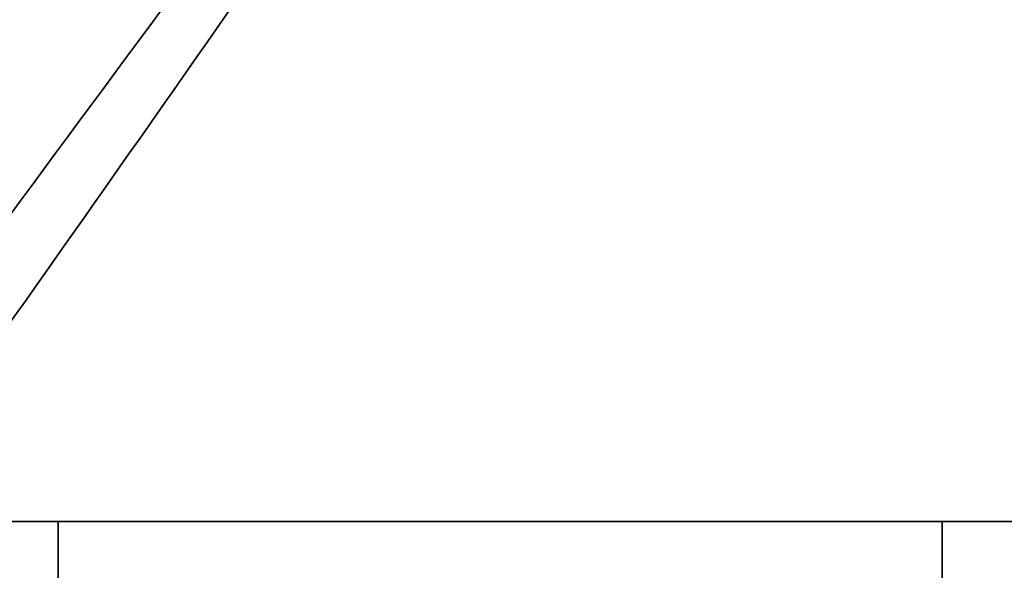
# Model space of a CAD drawing. Header units: millimetres. Extents: x 5 to 298, y 5 to 205.
# Tile 10 of 83: x 65.27 to 70.97, y 104.21 to 107.4. Entities that reach past the tile are written whole.
import ezdxf

# ---------------------------------------------------------------- set-up
doc = ezdxf.new("R2010")
doc.units = ezdxf.units.MM
doc.layers.add('图框', color=7, linetype='Continuous')
doc.styles.add('SLDTEXTSTYLE1', font='TXT', dxfattribs={"width": 0.7})
doc.dimstyles.new('SLDDIMSTYLE4', dxfattribs={"dimtxt": 3.5, "dimasz": 3.5, "dimexe": 0, "dimexo": 0.0625, "dimgap": 0.875, "dimtad": 2, "dimlfac": 15, "dimrnd": 1e-09, "dimzin": 12, "dimdsep": 46, "dimtxsty": 'SLDTEXTSTYLE1', "dimsah": 1, "dimcen": 0.09, "dimadec": 0, "dimazin": 3, "dimtfac": 1, "dimtofl": 0, "dimtmove": 0, "dimatfit": 3, "dimfxl": 0, "dimfrac": 2, "dimtolj": 1, "dimtzin": 12, "dimarcsym": 0})

# ---------------------------------------------------------------- blocks, each defined once
blk = doc.blocks.new('_D_11')
at = {"layer": '图框'}
for p, q in [((48.7392, 136.5685), (29.9059, 136.5685)), ((30.9059, 70.8618), (30.9059, 136.5685)), ((107.9725, 70.8618), (29.9059, 70.8618))]:
    blk.add_line(p, q, dxfattribs=at)
for points in [[(30.9059, 136.5685), (30.3674, 133.0685), (31.4443, 133.0685)], [(30.9059, 70.8618), (31.4443, 74.3618), (30.3674, 74.3618)]]:
    blk.add_solid(points, dxfattribs=at)
at = {"layer": '图框', "insert": (26.3941, 103.558), "char_height": 3.5, "attachment_point": 1, "rotation": 90, "style": 'SLDTEXTSTYLE1'}
blk.add_mtext('B', dxfattribs=at)

msp = doc.modelspace()

# ---------------------------------------------------------------- linework, layer by layer
at = {"color": 7, "linetype": 'Continuous', "lineweight": 35}
for p, q in [((65.4983379, 104.4951457), (63.9236257, 104.4951457)), ((65.4983379, 102.2921739), (65.4983379, 104.4951457)), ((70.6137812, 104.4951457), (65.4983379, 104.4951457)), ((70.6137812, 103.1618124), (70.6137812, 104.4951457)), ((77.3804605, 104.4951457), (70.6137812, 104.4951457))]:
    msp.add_line(p, q, dxfattribs=at)
at = {"color": 8, "linetype": 'Continuous', "lineweight": 35}
for points, knots in [([(64.4626581, 105.2405639), (65.1875833, 106.2264649), (65.9242507, 107.2283353), (66.6677527, 108.225399), (66.6796038, 108.2412918)], [0, 0, 0, 0, 0.984060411, 1, 1, 1, 1]), ([(66.967729, 108.1436964), (66.9416872, 108.1060414), (66.2200855, 107.0626425), (65.4880663, 106.0261035), (64.7824648, 105.026972)], [0, 0, 0, 0, 0.036088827, 1, 1, 1, 1])]:
    msp.add_open_spline(points, degree=3, knots=knots, dxfattribs=at)

# ---------------------------------------------------------------- dimensions: what is measured, and where the dimension line sits
at = {"layer": '图框'}
dim = msp.add_linear_dim(base=(30.9058806, 136.5684791), p1=(108.9725472, 70.8618124), p2=(49.7392139, 136.5684791), angle=90, text='B', dimstyle='SLDDIMSTYLE4', dxfattribs=at)
dim.commit()
dim.dimension.update_dxf_attribs({"geometry": '_D_11', "text_midpoint": (30.9058806, 104.3236708), "dimtype": 160})

doc.saveas('drawing.dxf')
